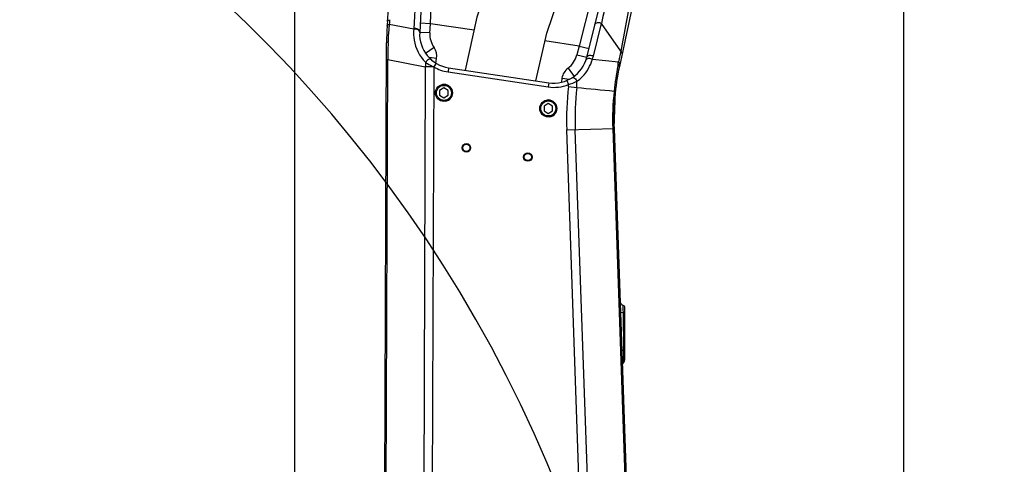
# Model space of a CAD drawing. Header units: millimetres. Extents: x 0 to 8410, y 0 to 5940.
# Tile 72 of 85: x 3652 to 4230, y 3992 to 4254. Entities that reach past the tile are written whole.
import ezdxf

# ---------------------------------------------------------------- set-up
doc = ezdxf.new("R2010")
doc.units = ezdxf.units.MM
doc.header["$LTSCALE"] = 462.55
doc.layers.get('0').update_dxf_attribs({"linetype": 'CONTINUOUS'})
for name, color, linetype in [('204101000013-1_DXF_DIMENSION', 7, 'CONTINUOUS'), ('204101000013_DXF_DIMENSION', 7, 'CONTINUOUS'), ('304103000020DXF_CONTINUOUS_LINE', 7, 'CONTINUOUS'), ('501023000046DXF_CONTINUOUS_LINE', 7, 'CONTINUOUS'), ('604006000006DXF_CONTINUOUS_LINE', 7, 'CONTINUOUS'), ('BUXIAN_DXF_CONTINUOUS_LINE', 7, 'CONTINUOUS')]:
    doc.layers.add(name, color=color, linetype=linetype)
doc.styles.get("Standard").update_dxf_attribs({"font": 'txt', "width": 0.7})
doc.dimstyles.new('DIMSTYLE_1', dxfattribs={"dimtxt": 70, "dimasz": 60, "dimexe": 1.5, "dimexo": 0, "dimgap": 1.75, "dimtad": 0, "dimtih": 1, "dimtoh": 1, "dimdsep": 46, "dimtxsty": 'Standard', "dimblk": '_FILLED', "dimblk1": '_FILLED', "dimblk2": '_FILLED', "dimcen": 0.09, "dimclrt": 5, "dimazin": 2, "dimtp": 0.01, "dimtm": 0.01, "dimtfac": 1, "dimtofl": 0, "dimtmove": 0, "dimatfit": 3, "dimldrblk": '_FILLED', "dimfxl": 0, "dimtolj": 1, "dimarcsym": 0})
doc.dimstyles.new('DIMSTYLE_2', dxfattribs={"dimtxt": 70, "dimasz": 60, "dimexe": 1.5, "dimexo": 0, "dimgap": 1.75, "dimtad": 0, "dimtih": 1, "dimtoh": 1, "dimdec": 0, "dimdsep": 46, "dimtxsty": 'Standard', "dimblk": '_FILLED', "dimblk1": '_FILLED', "dimblk2": '_FILLED', "dimcen": 0.09, "dimclrt": 5, "dimazin": 2, "dimtp": 0.01, "dimtm": 0.01, "dimtfac": 1, "dimtdec": 0, "dimtofl": 0, "dimtmove": 0, "dimatfit": 3, "dimldrblk": '_FILLED', "dimfxl": 0, "dimtolj": 1, "dimarcsym": 0})
doc.dimstyles.new('DIMSTYLE_3', dxfattribs={"dimtxt": 70, "dimasz": 60, "dimexe": 1.5, "dimexo": 0, "dimgap": 1.75, "dimtad": 0, "dimtih": 1, "dimtoh": 1, "dimdec": 0, "dimdsep": 46, "dimtxsty": 'Standard', "dimblk": '_FILLED', "dimblk1": '_FILLED', "dimblk2": '_FILLED', "dimcen": 0.09, "dimclrt": 5, "dimazin": 2, "dimtfac": 1, "dimtdec": 0, "dimtofl": 0, "dimtmove": 0, "dimatfit": 3, "dimldrblk": '_FILLED', "dimfxl": 0, "dimtolj": 1, "dimarcsym": 0})
doc.dimstyles.new('DIMSTYLE_4', dxfattribs={"dimtxt": 70, "dimasz": 60, "dimexe": 1.5, "dimexo": 0, "dimgap": 1.75, "dimtad": 0, "dimtih": 1, "dimtoh": 1, "dimdec": 9, "dimdsep": 46, "dimtxsty": 'Standard', "dimblk": '_FILLED', "dimblk1": '_FILLED', "dimblk2": '_FILLED', "dimcen": 0.09, "dimclrt": 5, "dimazin": 2, "dimtp": 0.01, "dimtm": 0.01, "dimtfac": 1, "dimtdec": 9, "dimtofl": 0, "dimtmove": 0, "dimatfit": 3, "dimldrblk": '_FILLED', "dimfxl": 0, "dimtolj": 1, "dimarcsym": 0})
doc.dimstyles.new('DIMSTYLE_7', dxfattribs={"dimtxt": 70, "dimasz": 60, "dimexe": 1.5, "dimexo": 0, "dimgap": 1.75, "dimtad": 1, "dimdsep": 46, "dimtxsty": 'Standard', "dimblk": '_FILLED', "dimblk1": '_FILLED', "dimblk2": '_FILLED', "dimcen": 0.09, "dimclrt": 5, "dimazin": 2, "dimtp": 0.01, "dimtm": 0.01, "dimtfac": 1, "dimtofl": 0, "dimtmove": 0, "dimatfit": 3, "dimldrblk": '_FILLED', "dimfxl": 0, "dimtolj": 1, "dimarcsym": 0})
doc.dimstyles.new('DIMSTYLE_8', dxfattribs={"dimtxt": 70, "dimasz": 60, "dimexe": 1.5, "dimexo": 0, "dimgap": 1.75, "dimtad": 0, "dimtih": 1, "dimtoh": 1, "dimdec": 1, "dimdsep": 46, "dimtxsty": 'Standard', "dimblk": '_FILLED', "dimblk1": '_FILLED', "dimblk2": '_FILLED', "dimcen": 0.09, "dimclrt": 5, "dimazin": 2, "dimtp": 0.01, "dimtm": 0.01, "dimtfac": 1, "dimtdec": 1, "dimtofl": 0, "dimtmove": 0, "dimatfit": 3, "dimldrblk": '_FILLED', "dimfxl": 0, "dimtolj": 1, "dimarcsym": 0})

# ---------------------------------------------------------------- blocks, each defined once
blk = doc.blocks.new('*D3')
at = {"layer": '204101000013-1_DXF_DIMENSION', "color": 2, "linetype": 'Continuous'}
blk.add_line((3813.4, 3341.17), (3813.4, 5379.43), dxfattribs=at)
blk = doc.blocks.new('_FILLED')
at = {"color": 0, "linetype": 'ByBlock'}
blk.add_solid([(0, 0), (-1, 0.125), (-1, -0.125)], dxfattribs=at)
blk = doc.blocks.new('*D5')
at = {"layer": '204101000013-1_DXF_DIMENSION', "color": 2, "linetype": 'Continuous'}
blk.add_line((2440.43, 3684.17), (2440.43, 5379.43), dxfattribs=at)
blk = doc.blocks.new('*D7')
at = {"layer": '204101000013-1_DXF_DIMENSION', "color": 2, "linetype": 'Continuous'}
blk.add_line((5484.37, 3684.17), (5484.37, 5379.43), dxfattribs=at)
blk = doc.blocks.new('*D10')
at = {"layer": '204101000013-1_DXF_DIMENSION', "color": 2, "linetype": 'Continuous'}
blk.add_line((4009.53, 4414.17), (5658.26, 4414.17), dxfattribs=at)
blk = doc.blocks.new('*D11')
at = {"layer": '204101000013-1_DXF_DIMENSION', "color": 2, "linetype": 'Continuous'}
blk.add_line((3962.4, 5206.15), (5658.26, 5206.15), dxfattribs=at)
blk = doc.blocks.new('*D22')
at = {"layer": '204101000013-1_DXF_DIMENSION', "color": 2, "linetype": 'Continuous'}
blk.add_line((4171.4, 3507.67), (4171.4, 5379.43), dxfattribs=at)
blk = doc.blocks.new('*D24')
at = {"layer": '204101000013-1_DXF_DIMENSION', "color": 2, "linetype": 'Continuous'}
for p, q in [((4319.75, 4804.4), (4319.75, 5379.43)), ((4235.96, 4686.98), (4319.75, 4804.4)), ((4235.96, 3684.17), (4235.96, 4686.98))]:
    blk.add_line(p, q, dxfattribs=at)
blk = doc.blocks.new('*D30')
at = {"layer": '204101000013_DXF_DIMENSION', "color": 2, "linetype": 'Continuous'}
for p, q in [((3925.12, 4414.17), (3361.14, 4414.17)), ((3376.14, 4414.17), (3376.14, 4049.17)), ((3376.14, 3684.17), (3376.14, 4049.17)), ((3909.22, 3684.17), (3361.14, 3684.17))]:
    blk.add_line(p, q, dxfattribs=at)
at = {"layer": '204101000013_DXF_DIMENSION', "color": 2, "linetype": 'Continuous', "xscale": 60, "yscale": 60, "zscale": 60}
for p, rotation in [((3376.14, 4414.17), 90), ((3376.14, 3684.17), 270)]:
    blk.add_blockref('_FILLED', p, dxfattribs=dict(at, rotation=rotation))
blk = doc.blocks.new('*D32')
at = {"layer": '204101000013_DXF_DIMENSION', "color": 2, "linetype": 'Continuous'}
for p, q in [((3813.4, 3341.17), (3813.4, 4872.38)), ((3962.4, 4457.95), (3962.4, 4872.38)), ((3887.9, 4857.38), (3653.51, 4857.38)), ((3813.4, 4857.38), (3887.9, 4857.38)), ((3962.4, 4857.38), (3887.9, 4857.38))]:
    blk.add_line(p, q, dxfattribs=at)
at = {"layer": '204101000013_DXF_DIMENSION', "color": 2, "linetype": 'Continuous', "xscale": 60, "yscale": 60, "zscale": 60, "rotation": 180}
blk.add_blockref('_FILLED', (3813.4, 4857.38), dxfattribs=at)
at = {"layer": '204101000013_DXF_DIMENSION', "color": 2, "linetype": 'Continuous', "xscale": 60, "yscale": 60, "zscale": 60}
blk.add_blockref('_FILLED', (3962.4, 4857.38), dxfattribs=at)

msp = doc.modelspace()

# ---------------------------------------------------------------- linework, layer by layer
at = {"color": 2, "linetype": 'Continuous'}
for centre, radius, start, end in [((3962.401, 3684.175), 1521.972, 330, 180), ((3232.402, 3684.175), 791.972, 20.181901, 190.181901)]:
    msp.add_arc(centre, radius, start, end, dxfattribs=at)
at = {"layer": '304103000020DXF_CONTINUOUS_LINE', "color": 7, "linetype": 'Continuous'}
for p, q in [((3867.949, 4252.474), (3882.706, 4421.147)), ((3896.001, 4421.006), (3886.839, 4246.188)), ((4040.653, 4397.54), (4004.231, 4226.186)), ((3985.053, 4231.51), (4022.189, 4380.455)), ((3865.402, 3684.518), (3867.379, 4239.935)), ((3903.855, 4225.361), (3962.69, 4216.568)), ((4001.044, 4189.765), (4001.874, 4211.593)), ((4001.044, 4189.765), (4010.593, 3916.325)), ((4007.402, 4053.608), (4007.402, 4084.332))]:
    msp.add_line(p, q, dxfattribs=at)
at = {"layer": '304103000020DXF_CONTINUOUS_LINE', "color": 9, "linetype": 'Continuous'}
for p, q in [((3893.111, 4251.212), (3895.178, 4292.948)), ((3990.749, 4278.665), (3980.524, 4238.148)), ((3884.411, 4267.809), (3883.39, 4248.333)), ((3868.964, 4251.076), (3883.39, 4248.333)), ((3883.39, 4248.333), (3883.351, 4247.941)), ((3893.111, 4251.213), (3887.119, 4251.527)), ((3892.831, 4245.874), (3893.111, 4251.212)), ((3918.792, 4247.374), (3893.111, 4251.212)), ((3988.89, 4232.201), (3993.696, 4251.476)), ((4005.002, 4235.158), (3993.696, 4251.476)), ((3892.831, 4245.874), (3886.839, 4246.188)), ((3868.266, 4239.929), (3868.283, 4240.603)), ((3895.282, 4237.2), (3890.341, 4233.797)), ((3980.524, 4238.148), (3960.459, 4241.147)), ((3980.524, 4238.148), (3979.231, 4232.962)), ((3980.524, 4238.149), (3986.346, 4236.697)), ((3866.437, 3764.342), (3868.095, 4230.142)), ((3867.344, 4230.145), (3868.095, 4230.142)), ((3868.095, 4230.142), (3890.138, 4225.95)), ((3896.771, 4230.765), (3892.328, 4231.429)), ((3896.366, 4228.055), (3896.771, 4230.765)), ((3979.231, 4232.962), (3985.053, 4231.51)), ((3988.339, 4230.337), (4003.671, 4228.897)), ((4005.002, 4235.158), (4003.671, 4228.897)), ((3890.138, 4225.95), (3888.719, 3827.236)), ((3895.136, 4225.933), (3890.138, 4225.95)), ((3895.136, 4225.908), (3893.732, 3831.55)), ((3896.433, 4228.045), (3895.136, 4225.908)), ((3903.855, 4225.361), (3903.486, 4222.889)), ((3974.004, 4225.117), (3977.585, 4220.303)), ((3903.486, 4222.889), (3962.321, 4214.096)), ((3970.475, 4219.226), (3970.141, 4216.991)), ((3970.475, 4219.226), (3974.819, 4218.577)), ((3962.69, 4216.568), (3962.321, 4214.096)), ((3973.32, 4217.879), (3974.279, 4215.571)), ((3974.2, 4214.32), (3979.168, 4213.777)), ((4001.874, 4211.593), (4001.128, 4211.676)), ((3973.255, 4188.795), (4001.044, 4189.765)), ((4000.294, 4189.739), (4009.843, 3916.299)), ((3982.804, 3915.355), (3973.255, 4188.795)), ((3987.798, 3915.529), (3978.25, 4188.969)), ((4006.51, 4083.013), (4006.462, 4085.725)), ((4006.537, 4081.507), (4006.51, 4083.013)), ((4006.54, 4081.207), (4006.537, 4081.507)), ((4006.79, 4059.754), (4006.54, 4081.207)), ((4006.795, 4059.31), (4006.79, 4059.754)), ((4006.8, 4059.038), (4006.795, 4059.31)), ((4006.824, 4057.582), (4006.8, 4059.038)), ((4006.852, 4055.908), (4006.824, 4057.582)), ((4006.875, 4054.444), (4006.852, 4055.908)), ((4006.907, 4052.494), (4006.875, 4054.444))]:
    msp.add_line(p, q, dxfattribs=at)
at = {"layer": '304103000020DXF_CONTINUOUS_LINE', "color": 7, "linetype": 'Continuous'}
for centre, radius in [((3914.302, 4178.3), 2.5), ((3914.302, 4178.3), 2.1), ((3950.402, 4172.905), 2.5), ((3950.402, 4172.905), 2.1)]:
    msp.add_circle(centre, radius, dxfattribs=at)
at = {"layer": '304103000020DXF_CONTINUOUS_LINE', "color": 9, "linetype": 'Continuous'}
for centre, radius, start, end in [((9807.258, 3021.997), 5942.148, 167.7359108, 168.0587782), ((13715.372, 2457.322), 9871.778, 169.4250871, 169.6248306), ((4016.598, 4240.723), 147.997, 174.999976, 175.988432), ((4000.79, 4237.3), 132.549, 175.475755, 178.572204), ((3992.66, 4237.889), 124.398, 174.489828, 175.450811), ((3988.346, 4238.303), 120.064, 173.892823, 174.488527), ((3906.812, 4245.142), 14, 177, 214.557662), ((4615.162, 4221.979), 747.112, 178.623279, 179.373948), ((3887.87, 4232.095), 9, 351.5, 34.557662), ((3905.761, 4244.601), 22.268, 221.050894, 226.281808), ((3965.647, 4236.349), 14, 306.651048, 346), ((3967.049, 4237.647), 22.51, 341.050331, 345.998916), ((3912.418, 4225.208), 22.292, 171.489634, 178.091456), ((3906.812, 4245.142), 22.5, 238.739417, 261.5), ((3979.376, 4217.896), 9, 126.651048, 171.5), ((4241.089, 4184.91), 241.45, 170.103271, 173.63541), ((4269.186, 4180.141), 269.948, 169.886238, 170.13099), ((3582.363, 4302.64), 427.713, 349.888025, 350.071902), ((3965.647, 4236.349), 22.5, 261.5, 292.560638), ((4150.953, 4195), 177.806, 173.762217, 182), ((3960.466, 4215.817), 13.816, 353.779731, 358.979684), ((3966.415, 4243.536), 29.05, 285.705323, 296.230101), ((4150.953, 4195), 172.808, 173.762217, 182), ((3956.84, 4216.155), 22.454, 353.920931, 3.37671), ((4150.953, 4195), 150.751, 173.648917, 182)]:
    msp.add_arc(centre, radius, start, end, dxfattribs=at)
at = {"layer": '304103000020DXF_CONTINUOUS_LINE', "color": 7, "linetype": 'Continuous'}
for centre, radius, start, end in [((4017.378, 4239.401), 150, 175.000007, 179.796054), ((3906.812, 4245.142), 20, 176.999947, 261.5), ((3965.647, 4236.349), 20, 261.5, 346.000406), ((4150.953, 4195), 150, 168.000509, 182), ((4007.582, 4088.507), 3, 182.02609, 248.070738), ((4005.902, 4084.333), 1.5, 0, 68.070303), ((4008.918, 4050.267), 3, 132.07853, 160.59375), ((4005.902, 4053.608), 1.5, 312.083196, 360)]:
    msp.add_arc(centre, radius, start, end, dxfattribs=at)
at = {"layer": '304103000020DXF_CONTINUOUS_LINE', "color": 9, "linetype": 'Continuous'}
for points, knots in [([(3867.949, 4252.474), (3867.97, 4252.714), (3868.106, 4253.315), (3868.778, 4253.42), (3869.07, 4253.357)], [0, 0, 0, 0, 0.4458905, 1, 1, 1, 1]), ([(3867.746, 4249.895), (3867.763, 4250.139), (3867.891, 4250.75), (3868.572, 4250.867), (3868.868, 4250.805)], [0, 0, 0, 0, 0.4472803, 1, 1, 1, 1]), ([(3883.351, 4247.941), (3883.204, 4246.444), (3883.142, 4240.068), (3885.774, 4233.643), (3888.968, 4229.977)], [0, 0, 0, 0, 0.236261, 1, 1, 1, 1]), ([(3886.858, 4246.55), (3886.891, 4247.177), (3885.708, 4248.507), (3884.163, 4248.543), (3883.39, 4248.333)], [0, 0, 0, 0, 0.4395756, 1, 1, 1, 1]), ([(3886.839, 4246.188), (3886.847, 4246.334), (3886.804, 4246.641), (3886.663, 4246.915), (3886.573, 4247.042)], [0, 0, 0, 0, 0.4837095, 1, 1, 1, 1]), ([(3989.858, 4250.785), (3990.01, 4251.395), (3991.531, 4252.32), (3993.018, 4251.903), (3993.696, 4251.476)], [0, 0, 0, 0, 0.4395756, 1, 1, 1, 1]), ([(3867.379, 4239.935), (3867.38, 4240.15), (3867.739, 4240.493), (3868.112, 4240.473), (3868.269, 4240.47)], [0, 0, 0, 0, 0.5779683, 1, 1, 1, 1]), ([(3893.559, 4230.163), (3893.386, 4230.316), (3892.013, 4230.602), (3890.898, 4229.411), (3890.371, 4228.507)], [0, 0, 0, 0, 0.1809184, 1, 1, 1, 1]), ([(3979.255, 4217.477), (3980.4, 4218.277), (3984.471, 4221.712), (3987.269, 4226.575), (3988.339, 4230.337)], [0, 0, 0, 0, 0.2631345, 1, 1, 1, 1]), ([(3985.053, 4231.51), (3985.204, 4232.12), (3986.725, 4233.045), (3988.213, 4232.628), (3988.89, 4232.201)], [0, 0, 0, 0, 0.4395756, 1, 1, 1, 1]), ([(4005.829, 4233.706), (4005.879, 4233.941), (4005.924, 4234.556), (4005.312, 4234.853), (4005.015, 4234.878)], [0, 0, 0, 0, 0.4458905, 1, 1, 1, 1]), ([(3890.371, 4228.507), (3890.71, 4228.276), (3892.209, 4227.298), (3893.804, 4226.465), (3895.078, 4225.933)], [0, 0, 0, 0, 0.2289566, 1, 1, 1, 1]), ([(4003.923, 4227.141), (4003.858, 4227.181), (4003.699, 4227.249), (4003.53, 4227.28), (4003.436, 4227.29)], [0, 0, 0, 0, 0.4493703, 1, 1, 1, 1]), ([(4004.498, 4227.444), (4004.548, 4227.68), (4004.593, 4228.294), (4003.981, 4228.591), (4003.684, 4228.616)], [0, 0, 0, 0, 0.4458905, 1, 1, 1, 1]), ([(3976.346, 4219.452), (3976.546, 4219.579), (3977.904, 4219.714), (3978.87, 4218.418), (3979.255, 4217.477)], [0, 0, 0, 0, 0.188865, 1, 1, 1, 1]), ([(4004.808, 4081.981), (4004.815, 4081.794), (4005.626, 4081.587), (4006.115, 4081.531), (4006.537, 4081.507)], [0, 0, 0, 0, 0.3069611, 1, 1, 1, 1]), ([(4006.536, 4081.507), (4006.748, 4081.486), (4006.931, 4081.491), (4007.372, 4081.342), (4007.208, 4081.271), (4007.156, 4081.257)], [0, 0, 0, 0, 0.6731618, 0.8290892, 1, 1, 1, 1]), ([(4005.585, 4059.74), (4005.587, 4059.688), (4005.926, 4059.328), (4006.41, 4059.354), (4006.795, 4059.31)], [0, 0, 0, 0, 0.1190081, 1, 1, 1, 1]), ([(4006.795, 4059.31), (4006.948, 4059.285), (4007.271, 4059.399), (4007.26, 4059.086), (4007.216, 4059.072)], [0, 0, 0, 0, 0.7680236, 1, 1, 1, 1])]:
    msp.add_open_spline(points, degree=3, knots=knots, dxfattribs=at)
for points in [[(3886.573, 4247.042), (3885.928, 4247.951), (3884.427, 4248.236), (3883.351, 4247.941)], [(3984.563, 4229.854), (3984.763, 4230.437), (3985.469, 4230.835), (3986.081, 4230.913)], [(3986.081, 4230.913), (3986.468, 4230.962), (3986.87, 4230.929), (3987.247, 4230.833)], [(3987.247, 4230.833), (3987.634, 4230.734), (3988.011, 4230.565), (3988.339, 4230.337)], [(4004.231, 4226.187), (4004.3, 4226.514), (4004.209, 4226.968), (4003.923, 4227.141)], [(3979.168, 4213.777), (3986.488, 4213.078), (3993.808, 4212.378), (4001.128, 4211.676)]]:
    msp.add_open_spline(points, degree=3, dxfattribs=at)
at = {"layer": '501023000046DXF_CONTINUOUS_LINE', "color": 7, "linetype": 'Continuous'}
for p, q in [((3901.083, 4213.496), (3898.583, 4212.053)), ((3903.583, 4212.053), (3901.083, 4213.496)), ((3898.583, 4212.053), (3898.583, 4209.166)), ((3898.583, 4209.166), (3901.083, 4207.722)), ((3901.083, 4207.722), (3903.583, 4209.166)), ((3903.583, 4209.166), (3903.583, 4212.053)), ((3962.402, 4204.332), (3959.902, 4202.888)), ((3959.902, 4202.888), (3959.902, 4200.002)), ((3964.902, 4202.888), (3962.402, 4204.332)), ((3964.902, 4200.002), (3964.902, 4202.888)), ((3959.902, 4200.002), (3962.402, 4198.558)), ((3962.402, 4198.558), (3964.902, 4200.002))]:
    msp.add_line(p, q, dxfattribs=at)
for centre in [(3901.083, 4210.609), (3962.402, 4201.445)]:
    msp.add_circle(centre, 5, dxfattribs=at)
at = {"layer": '501023000046DXF_CONTINUOUS_LINE', "color": 9, "linetype": 'Continuous'}
for centre in [(3901.083, 4210.609), (3962.402, 4201.445)]:
    msp.add_circle(centre, 4.4, dxfattribs=at)
at = {"layer": '604006000006DXF_CONTINUOUS_LINE', "color": 7, "linetype": 'Continuous'}
for centre in [(3901.083, 4210.609), (3962.402, 4201.445)]:
    msp.add_arc(centre, 5, 278.88391, 98.88391, dxfattribs=at)
at = {"layer": 'BUXIAN_DXF_CONTINUOUS_LINE', "color": 7, "linetype": 'Continuous'}
for points in [[(4098.209, 4573.406), (4097.249, 4572.133), (4094.188, 4568.028), (4088.774, 4560.66), (4081.205, 4550.184), (4071.915, 4537.084), (4061.407, 4521.956), (4050.035, 4505.211), (4038.012, 4487.061), (4025.482, 4467.614), (4012.542, 4446.889), (3999.279, 4424.86), (3985.757, 4401.409), (3972.077, 4376.4), (3958.385, 4349.638), (3944.909, 4320.845), (3932.019, 4289.528), (3920.504, 4255.081), (3913.58, 4223.908)], [(3955.13, 4217.698), (3961.481, 4245.644), (3972.434, 4277.669), (3984.882, 4307.39), (3997.925, 4334.881), (4011.101, 4360.355), (4024.191, 4384.086), (4037.112, 4406.351), (4049.796, 4427.32), (4062.177, 4447.078), (4074.165, 4465.633), (4085.655, 4482.944), (4096.493, 4498.882), (4106.469, 4513.232), (4115.277, 4525.652), (4122.498, 4535.647), (4127.725, 4542.764), (4130.714, 4546.775), (4131.596, 4547.945)]]:
    msp.add_lwpolyline(points, dxfattribs=at)

# ---------------------------------------------------------------- dimensions: what is measured, and where the dimension line sits
at = {"layer": '204101000013-1_DXF_DIMENSION', "color": 2, "linetype": 'Continuous'}
for feature_location, offset, dtype, origin, dimstyle, override, picture, middle in [((2440.429, 3684.175), (0, 1695.251), 1, (3813.401, 3684.175), 'DIMSTYLE_2', {"dimgap": 17.499908, "dimtad": 1, "dimtih": 0, "dimtoh": 0}, '*D5', (2422.929, 5414.425)), ((3813.401197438, 3341.174581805), (0, 2038.250731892), 1, (3813.401197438, 3341.174581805), 'DIMSTYLE_1', {"dimgap": 17.499908, "dimtad": 1, "dimtih": 0, "dimtoh": 0}, '*D3', (3795.901197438, 5414.425313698)), ((5484.374, 3684.175), (0, 1695.251), 1, (3813.401, 3684.175), 'DIMSTYLE_3', {"dimgap": 17.499908, "dimtad": 1, "dimtih": 0, "dimtoh": 0}, '*D7', (5466.874, 5414.425)), ((4171.403, 3507.675), (0, 1871.751), 1, (3813.401, 3507.675), 'DIMSTYLE_1', {"dimgap": 17.499908, "dimtad": 1, "dimtih": 0, "dimtoh": 0}, '*D22', (4153.903, 5414.425)), ((4235.959, 3684.175), (83.789, 1695.251), 1, (3813.401, 3684.175), 'DIMSTYLE_8', {"dimgap": 17.499908, "dimtad": 1, "dimtih": 0, "dimtoh": 0}, '*D24', (4302.249, 5414.425)), ((3962.401, 5206.147), (1695.859, 0), 0, (3962.401, 3146.175), 'DIMSTYLE_3', {"dimgap": 17.499998, "dimtad": 1, "dimtih": 0, "dimtoh": 0}, '*D11', (5693.26, 5223.647)), ((4009.525, 4414.175), (1648.735, 0), 0, (4009.525, 3146.175), 'DIMSTYLE_4', {"dimgap": 17.500255, "dimtad": 1, "dimtih": 0, "dimtoh": 0}, '*D10', (5693.26, 4431.675))]:
    dim = msp.add_ordinate_dim(feature_location=feature_location, offset=offset, dtype=dtype, origin=origin, dimstyle=dimstyle, override=override, dxfattribs=at)
    dim.commit()
    dim.dimension.update_dxf_attribs({"geometry": picture, "text_midpoint": middle})
at = {"layer": '204101000013_DXF_DIMENSION', "color": 2, "linetype": 'Continuous'}
dim = msp.add_linear_dim(base=(3962.402, 4857.379), p1=(3813.402, 3341.175), p2=(3962.402, 4457.953), dimstyle='DIMSTYLE_7', dxfattribs=at)
dim.commit()
dim.dimension.update_dxf_attribs({"geometry": '*D32', "text_midpoint": (3653.512, 4857.379), "dimtype": 160})
dim = msp.add_linear_dim(base=(3376.141, 3684.175), p1=(3925.125, 4414.175), p2=(3909.222, 3684.175), angle=270, dimstyle='DIMSTYLE_7', dxfattribs=at)
dim.commit()
dim.dimension.update_dxf_attribs({"geometry": '*D30', "text_midpoint": (3376.141, 3975.675), "dimtype": 160})

doc.saveas('drawing.dxf')
